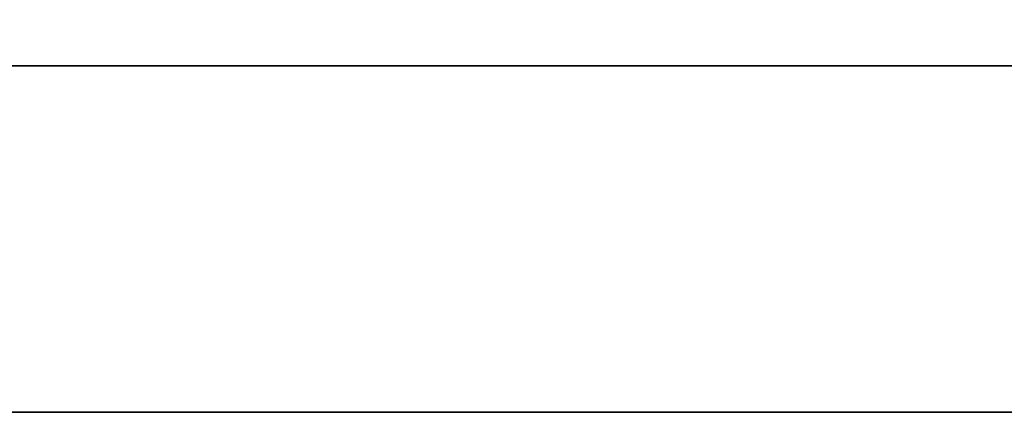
# Model space of a CAD drawing. Extents: x 413.3 to 457.5, y 5047.8 to 5050.
# Tile 175 of 256: x 423.42243 to 423.44064, y 5047.92816 to 5047.93541. Entities that reach past the tile are written whole.
import ezdxf

# ---------------------------------------------------------------- set-up
doc = ezdxf.new("R2010")
doc.units = 0
doc.header["$LTSCALE"] = 150
doc.header["$MEASUREMENT"] = 0
doc.layers.add('3DFACE_BOLT', color=7, linetype='CONTINUOUS')
doc.layers.add('3DFACE_SHAPE', color=7, linetype='CONTINUOUS')

msp = doc.modelspace()

# ---------------------------------------------------------------- linework, layer by layer
at = {"layer": '3DFACE_BOLT', "color": 1}
for points, invisible_edges in [([(423.418464, 5047.944559, -0.135), (423.425152, 5047.944559, -0.146583), (423.418464, 5047.934559, -0.135)], 14), ([(423.418464, 5047.934559, -0.135), (423.425152, 5047.944559, -0.146583), (423.425152, 5047.934559, -0.146583)], 3), ([(423.425152, 5047.944559, -0.123417), (423.418464, 5047.944559, -0.135), (423.425152, 5047.934559, -0.123417)], 14), ([(423.425152, 5047.934559, -0.123417), (423.418464, 5047.944559, -0.135), (423.418464, 5047.934559, -0.135)], 3), ([(423.418464, 5047.944559, -0.065), (423.425152, 5047.944559, -0.076583), (423.418464, 5047.934559, -0.065)], 14), ([(423.418464, 5047.934559, -0.065), (423.425152, 5047.944559, -0.076583), (423.425152, 5047.934559, -0.076583)], 3), ([(423.425152, 5047.944559, -0.053417), (423.418464, 5047.944559, -0.065), (423.425152, 5047.934559, -0.053417)], 14), ([(423.425152, 5047.934559, -0.053417), (423.418464, 5047.944559, -0.065), (423.418464, 5047.934559, -0.065)], 3), ([(423.425152, 5047.944559, -0.146583), (423.438527, 5047.944559, -0.146583), (423.425152, 5047.934559, -0.146583)], 14), ([(423.425152, 5047.934559, -0.146583), (423.438527, 5047.944559, -0.146583), (423.438527, 5047.934559, -0.146583)], 3), ([(423.438527, 5047.944559, -0.123417), (423.425152, 5047.944559, -0.123417), (423.438527, 5047.934559, -0.123417)], 14), ([(423.438527, 5047.934559, -0.123417), (423.425152, 5047.944559, -0.123417), (423.425152, 5047.934559, -0.123417)], 3), ([(423.425152, 5047.944559, -0.076583), (423.438527, 5047.944559, -0.076583), (423.425152, 5047.934559, -0.076583)], 14), ([(423.425152, 5047.934559, -0.076583), (423.438527, 5047.944559, -0.076583), (423.438527, 5047.934559, -0.076583)], 3), ([(423.438527, 5047.944559, -0.053417), (423.425152, 5047.944559, -0.053417), (423.438527, 5047.934559, -0.053417)], 14), ([(423.438527, 5047.934559, -0.053417), (423.425152, 5047.944559, -0.053417), (423.425152, 5047.934559, -0.053417)], 3), ([(423.438527, 5047.944559, -0.146583), (423.445214, 5047.944559, -0.135), (423.438527, 5047.934559, -0.146583)], 14), ([(423.438527, 5047.934559, -0.146583), (423.445214, 5047.944559, -0.135), (423.445214, 5047.934559, -0.135)], 3), ([(423.445214, 5047.944559, -0.135), (423.438527, 5047.944559, -0.123417), (423.445214, 5047.934559, -0.135)], 14), ([(423.445214, 5047.934559, -0.135), (423.438527, 5047.944559, -0.123417), (423.438527, 5047.934559, -0.123417)], 3), ([(423.438527, 5047.944559, -0.076583), (423.445214, 5047.944559, -0.065), (423.438527, 5047.934559, -0.076583)], 14), ([(423.438527, 5047.934559, -0.076583), (423.445214, 5047.944559, -0.065), (423.445214, 5047.934559, -0.065)], 3), ([(423.445214, 5047.944559, -0.065), (423.438527, 5047.944559, -0.053417), (423.445214, 5047.934559, -0.065)], 14), ([(423.445214, 5047.934559, -0.065), (423.438527, 5047.944559, -0.053417), (423.438527, 5047.934559, -0.053417)], 3), ([(423.418464, 5047.934559, -0.135), (423.425152, 5047.934559, -0.146583), (423.425152, 5047.934559, -0.123417)], 2), ([(423.418464, 5047.934559, -0.065), (423.425152, 5047.934559, -0.076583), (423.425152, 5047.934559, -0.053417)], 2), ([(423.423839, 5047.934559, -0.135), (423.424231, 5047.934559, -0.137472), (423.423839, 5047.884559, -0.135)], 14), ([(423.423839, 5047.884559, -0.135), (423.424231, 5047.934559, -0.137472), (423.424231, 5047.884559, -0.137472)], 3), ([(423.424231, 5047.934559, -0.132528), (423.423839, 5047.934559, -0.135), (423.424231, 5047.884559, -0.132528)], 14), ([(423.424231, 5047.884559, -0.132528), (423.423839, 5047.934559, -0.135), (423.423839, 5047.884559, -0.135)], 3), ([(423.423839, 5047.934559, -0.135), (423.424231, 5047.934559, -0.132528), (423.424231, 5047.934559, -0.137472)], 2), ([(423.423839, 5047.934559, -0.065), (423.424231, 5047.934559, -0.067472), (423.423839, 5047.884559, -0.065)], 14), ([(423.423839, 5047.884559, -0.065), (423.424231, 5047.934559, -0.067472), (423.424231, 5047.884559, -0.067472)], 3), ([(423.424231, 5047.934559, -0.062528), (423.423839, 5047.934559, -0.065), (423.424231, 5047.884559, -0.062528)], 14), ([(423.424231, 5047.884559, -0.062528), (423.423839, 5047.934559, -0.065), (423.423839, 5047.884559, -0.065)], 3), ([(423.423839, 5047.934559, -0.065), (423.424231, 5047.934559, -0.062528), (423.424231, 5047.934559, -0.067472)], 2), ([(423.424231, 5047.934559, -0.137472), (423.425367, 5047.934559, -0.139702), (423.424231, 5047.884559, -0.137472)], 14), ([(423.424231, 5047.884559, -0.137472), (423.425367, 5047.934559, -0.139702), (423.425367, 5047.884559, -0.139702)], 3), ([(423.425367, 5047.934559, -0.130298), (423.424231, 5047.934559, -0.132528), (423.425367, 5047.884559, -0.130298)], 14), ([(423.425367, 5047.884559, -0.130298), (423.424231, 5047.934559, -0.132528), (423.424231, 5047.884559, -0.132528)], 3), ([(423.424231, 5047.934559, -0.132528), (423.425367, 5047.934559, -0.130298), (423.424231, 5047.934559, -0.137472)], 14), ([(423.424231, 5047.934559, -0.137472), (423.425367, 5047.934559, -0.130298), (423.425367, 5047.934559, -0.139702)], 3), ([(423.424231, 5047.934559, -0.067472), (423.425367, 5047.934559, -0.069702), (423.424231, 5047.884559, -0.067472)], 14), ([(423.424231, 5047.884559, -0.067472), (423.425367, 5047.934559, -0.069702), (423.425367, 5047.884559, -0.069702)], 3), ([(423.425367, 5047.934559, -0.060298), (423.424231, 5047.934559, -0.062528), (423.425367, 5047.884559, -0.060298)], 14), ([(423.425367, 5047.884559, -0.060298), (423.424231, 5047.934559, -0.062528), (423.424231, 5047.884559, -0.062528)], 3), ([(423.424231, 5047.934559, -0.062528), (423.425367, 5047.934559, -0.060298), (423.424231, 5047.934559, -0.067472)], 14), ([(423.424231, 5047.934559, -0.067472), (423.425367, 5047.934559, -0.060298), (423.425367, 5047.934559, -0.069702)], 3), ([(423.425152, 5047.934559, -0.146583), (423.438527, 5047.934559, -0.146583), (423.425152, 5047.934559, -0.123417)], 14), ([(423.425152, 5047.934559, -0.123417), (423.438527, 5047.934559, -0.146583), (423.438527, 5047.934559, -0.123417)], 3), ([(423.425152, 5047.934559, -0.076583), (423.438527, 5047.934559, -0.076583), (423.425152, 5047.934559, -0.053417)], 14), ([(423.425152, 5047.934559, -0.053417), (423.438527, 5047.934559, -0.076583), (423.438527, 5047.934559, -0.053417)], 3), ([(423.425367, 5047.934559, -0.139702), (423.427137, 5047.934559, -0.141472), (423.425367, 5047.884559, -0.139702)], 14), ([(423.425367, 5047.884559, -0.139702), (423.427137, 5047.934559, -0.141472), (423.427137, 5047.884559, -0.141472)], 3), ([(423.427137, 5047.934559, -0.128528), (423.425367, 5047.934559, -0.130298), (423.427137, 5047.884559, -0.128528)], 14), ([(423.427137, 5047.884559, -0.128528), (423.425367, 5047.934559, -0.130298), (423.425367, 5047.884559, -0.130298)], 3), ([(423.425367, 5047.934559, -0.130298), (423.427137, 5047.934559, -0.128528), (423.425367, 5047.934559, -0.139702)], 14), ([(423.425367, 5047.934559, -0.139702), (423.427137, 5047.934559, -0.128528), (423.427137, 5047.934559, -0.141472)], 3), ([(423.425367, 5047.934559, -0.069702), (423.427137, 5047.934559, -0.071472), (423.425367, 5047.884559, -0.069702)], 14), ([(423.425367, 5047.884559, -0.069702), (423.427137, 5047.934559, -0.071472), (423.427137, 5047.884559, -0.071472)], 3), ([(423.427137, 5047.934559, -0.058528), (423.425367, 5047.934559, -0.060298), (423.427137, 5047.884559, -0.058528)], 14), ([(423.427137, 5047.884559, -0.058528), (423.425367, 5047.934559, -0.060298), (423.425367, 5047.884559, -0.060298)], 3), ([(423.425367, 5047.934559, -0.060298), (423.427137, 5047.934559, -0.058528), (423.425367, 5047.934559, -0.069702)], 14), ([(423.425367, 5047.934559, -0.069702), (423.427137, 5047.934559, -0.058528), (423.427137, 5047.934559, -0.071472)], 3), ([(423.427137, 5047.934559, -0.141472), (423.429367, 5047.934559, -0.142608), (423.427137, 5047.884559, -0.141472)], 14), ([(423.427137, 5047.884559, -0.141472), (423.429367, 5047.934559, -0.142608), (423.429367, 5047.884559, -0.142608)], 3), ([(423.429367, 5047.934559, -0.127392), (423.427137, 5047.934559, -0.128528), (423.429367, 5047.884559, -0.127392)], 14), ([(423.429367, 5047.884559, -0.127392), (423.427137, 5047.934559, -0.128528), (423.427137, 5047.884559, -0.128528)], 3), ([(423.427137, 5047.934559, -0.128528), (423.429367, 5047.934559, -0.127392), (423.427137, 5047.934559, -0.141472)], 14), ([(423.427137, 5047.934559, -0.141472), (423.429367, 5047.934559, -0.127392), (423.429367, 5047.934559, -0.142608)], 3), ([(423.427137, 5047.934559, -0.071472), (423.429367, 5047.934559, -0.072608), (423.427137, 5047.884559, -0.071472)], 14), ([(423.427137, 5047.884559, -0.071472), (423.429367, 5047.934559, -0.072608), (423.429367, 5047.884559, -0.072608)], 3), ([(423.429367, 5047.934559, -0.057392), (423.427137, 5047.934559, -0.058528), (423.429367, 5047.884559, -0.057392)], 14), ([(423.429367, 5047.884559, -0.057392), (423.427137, 5047.934559, -0.058528), (423.427137, 5047.884559, -0.058528)], 3), ([(423.427137, 5047.934559, -0.058528), (423.429367, 5047.934559, -0.057392), (423.427137, 5047.934559, -0.071472)], 14), ([(423.427137, 5047.934559, -0.071472), (423.429367, 5047.934559, -0.057392), (423.429367, 5047.934559, -0.072608)], 3), ([(423.429367, 5047.934559, -0.142608), (423.431839, 5047.934559, -0.143), (423.429367, 5047.884559, -0.142608)], 14), ([(423.429367, 5047.884559, -0.142608), (423.431839, 5047.934559, -0.143), (423.431839, 5047.884559, -0.143)], 3), ([(423.431839, 5047.934559, -0.127), (423.429367, 5047.934559, -0.127392), (423.431839, 5047.884559, -0.127)], 14), ([(423.431839, 5047.884559, -0.127), (423.429367, 5047.934559, -0.127392), (423.429367, 5047.884559, -0.127392)], 3), ([(423.429367, 5047.934559, -0.127392), (423.431839, 5047.934559, -0.127), (423.429367, 5047.934559, -0.142608)], 14), ([(423.429367, 5047.934559, -0.142608), (423.431839, 5047.934559, -0.127), (423.431839, 5047.934559, -0.143)], 3), ([(423.429367, 5047.934559, -0.072608), (423.431839, 5047.934559, -0.073), (423.429367, 5047.884559, -0.072608)], 14), ([(423.429367, 5047.884559, -0.072608), (423.431839, 5047.934559, -0.073), (423.431839, 5047.884559, -0.073)], 3), ([(423.431839, 5047.934559, -0.057), (423.429367, 5047.934559, -0.057392), (423.431839, 5047.884559, -0.057)], 14), ([(423.431839, 5047.884559, -0.057), (423.429367, 5047.934559, -0.057392), (423.429367, 5047.884559, -0.057392)], 3), ([(423.429367, 5047.934559, -0.057392), (423.431839, 5047.934559, -0.057), (423.429367, 5047.934559, -0.072608)], 14), ([(423.429367, 5047.934559, -0.072608), (423.431839, 5047.934559, -0.057), (423.431839, 5047.934559, -0.073)], 3), ([(423.431839, 5047.934559, -0.143), (423.434312, 5047.934559, -0.142608), (423.431839, 5047.884559, -0.143)], 14), ([(423.431839, 5047.884559, -0.143), (423.434312, 5047.934559, -0.142608), (423.434312, 5047.884559, -0.142608)], 3), ([(423.434312, 5047.934559, -0.127392), (423.431839, 5047.934559, -0.127), (423.434312, 5047.884559, -0.127392)], 14), ([(423.434312, 5047.884559, -0.127392), (423.431839, 5047.934559, -0.127), (423.431839, 5047.884559, -0.127)], 3), ([(423.431839, 5047.934559, -0.127), (423.434312, 5047.934559, -0.127392), (423.431839, 5047.934559, -0.143)], 14), ([(423.431839, 5047.934559, -0.143), (423.434312, 5047.934559, -0.127392), (423.434312, 5047.934559, -0.142608)], 3), ([(423.431839, 5047.934559, -0.073), (423.434312, 5047.934559, -0.072608), (423.431839, 5047.884559, -0.073)], 14), ([(423.431839, 5047.884559, -0.073), (423.434312, 5047.934559, -0.072608), (423.434312, 5047.884559, -0.072608)], 3), ([(423.434312, 5047.934559, -0.057392), (423.431839, 5047.934559, -0.057), (423.434312, 5047.884559, -0.057392)], 14), ([(423.434312, 5047.884559, -0.057392), (423.431839, 5047.934559, -0.057), (423.431839, 5047.884559, -0.057)], 3), ([(423.431839, 5047.934559, -0.057), (423.434312, 5047.934559, -0.057392), (423.431839, 5047.934559, -0.073)], 14), ([(423.431839, 5047.934559, -0.073), (423.434312, 5047.934559, -0.057392), (423.434312, 5047.934559, -0.072608)], 3), ([(423.434312, 5047.934559, -0.142608), (423.436542, 5047.934559, -0.141472), (423.434312, 5047.884559, -0.142608)], 14), ([(423.434312, 5047.884559, -0.142608), (423.436542, 5047.934559, -0.141472), (423.436542, 5047.884559, -0.141472)], 3), ([(423.436542, 5047.934559, -0.128528), (423.434312, 5047.934559, -0.127392), (423.436542, 5047.884559, -0.128528)], 14), ([(423.436542, 5047.884559, -0.128528), (423.434312, 5047.934559, -0.127392), (423.434312, 5047.884559, -0.127392)], 3), ([(423.434312, 5047.934559, -0.127392), (423.436542, 5047.934559, -0.128528), (423.434312, 5047.934559, -0.142608)], 14), ([(423.434312, 5047.934559, -0.142608), (423.436542, 5047.934559, -0.128528), (423.436542, 5047.934559, -0.141472)], 3), ([(423.434312, 5047.934559, -0.072608), (423.436542, 5047.934559, -0.071472), (423.434312, 5047.884559, -0.072608)], 14), ([(423.434312, 5047.884559, -0.072608), (423.436542, 5047.934559, -0.071472), (423.436542, 5047.884559, -0.071472)], 3), ([(423.436542, 5047.934559, -0.058528), (423.434312, 5047.934559, -0.057392), (423.436542, 5047.884559, -0.058528)], 14), ([(423.436542, 5047.884559, -0.058528), (423.434312, 5047.934559, -0.057392), (423.434312, 5047.884559, -0.057392)], 3), ([(423.434312, 5047.934559, -0.057392), (423.436542, 5047.934559, -0.058528), (423.434312, 5047.934559, -0.072608)], 14), ([(423.434312, 5047.934559, -0.072608), (423.436542, 5047.934559, -0.058528), (423.436542, 5047.934559, -0.071472)], 3), ([(423.436542, 5047.934559, -0.141472), (423.438312, 5047.934559, -0.139702), (423.436542, 5047.884559, -0.141472)], 14), ([(423.436542, 5047.884559, -0.141472), (423.438312, 5047.934559, -0.139702), (423.438312, 5047.884559, -0.139702)], 3), ([(423.438312, 5047.934559, -0.130298), (423.436542, 5047.934559, -0.128528), (423.438312, 5047.884559, -0.130298)], 14), ([(423.438312, 5047.884559, -0.130298), (423.436542, 5047.934559, -0.128528), (423.436542, 5047.884559, -0.128528)], 3), ([(423.436542, 5047.934559, -0.128528), (423.438312, 5047.934559, -0.130298), (423.436542, 5047.934559, -0.141472)], 14), ([(423.436542, 5047.934559, -0.141472), (423.438312, 5047.934559, -0.130298), (423.438312, 5047.934559, -0.139702)], 3), ([(423.436542, 5047.934559, -0.071472), (423.438312, 5047.934559, -0.069702), (423.436542, 5047.884559, -0.071472)], 14), ([(423.436542, 5047.884559, -0.071472), (423.438312, 5047.934559, -0.069702), (423.438312, 5047.884559, -0.069702)], 3), ([(423.438312, 5047.934559, -0.060298), (423.436542, 5047.934559, -0.058528), (423.438312, 5047.884559, -0.060298)], 14), ([(423.438312, 5047.884559, -0.060298), (423.436542, 5047.934559, -0.058528), (423.436542, 5047.884559, -0.058528)], 3), ([(423.436542, 5047.934559, -0.058528), (423.438312, 5047.934559, -0.060298), (423.436542, 5047.934559, -0.071472)], 14), ([(423.436542, 5047.934559, -0.071472), (423.438312, 5047.934559, -0.060298), (423.438312, 5047.934559, -0.069702)], 3), ([(423.438312, 5047.934559, -0.139702), (423.439448, 5047.934559, -0.137472), (423.438312, 5047.884559, -0.139702)], 14), ([(423.438312, 5047.884559, -0.139702), (423.439448, 5047.934559, -0.137472), (423.439448, 5047.884559, -0.137472)], 3), ([(423.439448, 5047.934559, -0.132528), (423.438312, 5047.934559, -0.130298), (423.439448, 5047.884559, -0.132528)], 14), ([(423.439448, 5047.884559, -0.132528), (423.438312, 5047.934559, -0.130298), (423.438312, 5047.884559, -0.130298)], 3), ([(423.438312, 5047.934559, -0.130298), (423.439448, 5047.934559, -0.132528), (423.438312, 5047.934559, -0.139702)], 14), ([(423.438312, 5047.934559, -0.139702), (423.439448, 5047.934559, -0.132528), (423.439448, 5047.934559, -0.137472)], 3), ([(423.438312, 5047.934559, -0.069702), (423.439448, 5047.934559, -0.067472), (423.438312, 5047.884559, -0.069702)], 14), ([(423.438312, 5047.884559, -0.069702), (423.439448, 5047.934559, -0.067472), (423.439448, 5047.884559, -0.067472)], 3), ([(423.439448, 5047.934559, -0.062528), (423.438312, 5047.934559, -0.060298), (423.439448, 5047.884559, -0.062528)], 14), ([(423.439448, 5047.884559, -0.062528), (423.438312, 5047.934559, -0.060298), (423.438312, 5047.884559, -0.060298)], 3), ([(423.438312, 5047.934559, -0.060298), (423.439448, 5047.934559, -0.062528), (423.438312, 5047.934559, -0.069702)], 14), ([(423.438312, 5047.934559, -0.069702), (423.439448, 5047.934559, -0.062528), (423.439448, 5047.934559, -0.067472)], 3), ([(423.438527, 5047.934559, -0.146583), (423.445214, 5047.934559, -0.135), (423.438527, 5047.934559, -0.123417)], 12), ([(423.438527, 5047.934559, -0.076583), (423.445214, 5047.934559, -0.065), (423.438527, 5047.934559, -0.053417)], 12), ([(423.439448, 5047.934559, -0.137472), (423.439839, 5047.934559, -0.135), (423.439448, 5047.884559, -0.137472)], 14), ([(423.439448, 5047.884559, -0.137472), (423.439839, 5047.934559, -0.135), (423.439839, 5047.884559, -0.135)], 3), ([(423.439839, 5047.934559, -0.135), (423.439448, 5047.934559, -0.132528), (423.439839, 5047.884559, -0.135)], 14), ([(423.439839, 5047.884559, -0.135), (423.439448, 5047.934559, -0.132528), (423.439448, 5047.884559, -0.132528)], 3), ([(423.439448, 5047.934559, -0.132528), (423.439839, 5047.934559, -0.135), (423.439448, 5047.934559, -0.137472)], 12), ([(423.439448, 5047.934559, -0.067472), (423.439839, 5047.934559, -0.065), (423.439448, 5047.884559, -0.067472)], 14), ([(423.439448, 5047.884559, -0.067472), (423.439839, 5047.934559, -0.065), (423.439839, 5047.884559, -0.065)], 3), ([(423.439839, 5047.934559, -0.065), (423.439448, 5047.934559, -0.062528), (423.439839, 5047.884559, -0.065)], 14), ([(423.439839, 5047.884559, -0.065), (423.439448, 5047.934559, -0.062528), (423.439448, 5047.884559, -0.062528)], 3), ([(423.439448, 5047.934559, -0.062528), (423.439839, 5047.934559, -0.065), (423.439448, 5047.934559, -0.067472)], 12)]:
    msp.add_3dface(points, dxfattribs=dict(at, invisible_edges=invisible_edges))
at = {"layer": '3DFACE_SHAPE', "color": 13}
for points, invisible_edges in [([(423.468689, 5050.024866), (423.26869, 5050.025153), (423.26554, 5047.825153)], 12), ([(423.26554, 5047.825153, -0.2), (423.26869, 5050.025153, -0.2), (423.465539, 5047.824866, -0.2)], 2), ([(423.26869, 5050.025153, -0.2), (423.468689, 5050.024866, -0.2), (423.465539, 5047.824866, -0.2)], 12), ([(423.368689, 5047.825005, -0.0095), (423.371839, 5050.025005, -0.0095), (423.465539, 5047.824866, -0.0095)], 2), ([(423.468689, 5050.024866, -0.1905), (423.371839, 5050.025005, -0.1905), (423.368689, 5047.825005, -0.1905)], 12), ([(423.371839, 5050.025005, -0.0095), (423.468689, 5050.024866, -0.0095), (423.465539, 5047.824866, -0.0095)], 12), ([(423.465539, 5047.824866), (423.468689, 5050.024866), (423.26554, 5047.825153)], 2), ([(423.465539, 5047.824866, -0.1905), (423.468689, 5050.024866, -0.1905), (423.368689, 5047.825005, -0.1905)], 2), ([(423.473839, 5047.928159, -0.03), (423.378239, 5047.934559, -0.03), (423.371839, 5047.928159, -0.03)], 3), ([(423.378239, 5047.934559, -0.17), (423.473839, 5047.928159, -0.17), (423.371839, 5047.928159, -0.17)], 13), ([(423.431839, 5047.934559, -0.03), (423.425829, 5047.934559, -0.05899), (423.378239, 5047.934559, -0.03)], 15), ([(423.425829, 5047.934559, -0.05899), (423.423339, 5047.934559, -0.065), (423.378239, 5047.934559, -0.03)], 14), ([(423.378239, 5047.934559, -0.03), (423.423339, 5047.934559, -0.065), (423.425829, 5047.934559, -0.07101)], 13), ([(423.425829, 5047.934559, -0.07101), (423.423339, 5047.934559, -0.135), (423.378239, 5047.934559, -0.03)], 15), ([(423.423339, 5047.934559, -0.135), (423.425829, 5047.934559, -0.14101), (423.378239, 5047.934559, -0.03)], 14), ([(423.378239, 5047.934559, -0.03), (423.425829, 5047.934559, -0.14101), (423.378239, 5047.934559, -0.17)], 3), ([(423.425829, 5047.934559, -0.14101), (423.473839, 5047.934559, -0.17), (423.378239, 5047.934559, -0.17)], 13), ([(423.431839, 5047.934559, -0.03), (423.378239, 5047.934559, -0.03), (423.473839, 5047.928159, -0.03)], 14), ([(423.378239, 5047.934559, -0.17), (423.473839, 5047.934559, -0.17), (423.473839, 5047.928159, -0.17)], 12), ([(423.425829, 5047.934559, -0.12899), (423.423339, 5047.934559, -0.135), (423.425829, 5047.934559, -0.07101)], 14), ([(423.425829, 5047.934559, -0.05899), (423.425829, 5047.928159, -0.05899), (423.423339, 5047.934559, -0.065)], 3), ([(423.425829, 5047.928159, -0.05899), (423.423339, 5047.928159, -0.065), (423.423339, 5047.934559, -0.065)], 14), ([(423.423339, 5047.934559, -0.065), (423.423339, 5047.928159, -0.065), (423.425829, 5047.934559, -0.07101)], 3), ([(423.423339, 5047.928159, -0.065), (423.425829, 5047.928159, -0.07101), (423.425829, 5047.934559, -0.07101)], 14), ([(423.425829, 5047.934559, -0.12899), (423.425829, 5047.928159, -0.12899), (423.423339, 5047.934559, -0.135)], 3), ([(423.425829, 5047.928159, -0.12899), (423.423339, 5047.928159, -0.135), (423.423339, 5047.934559, -0.135)], 14), ([(423.423339, 5047.934559, -0.135), (423.423339, 5047.928159, -0.135), (423.425829, 5047.934559, -0.14101)], 3), ([(423.423339, 5047.928159, -0.135), (423.425829, 5047.928159, -0.14101), (423.425829, 5047.934559, -0.14101)], 14), ([(423.431839, 5047.934559, -0.0565), (423.425829, 5047.934559, -0.05899), (423.431839, 5047.934559, -0.03)], 14), ([(423.431839, 5047.934559, -0.1265), (423.425829, 5047.934559, -0.12899), (423.431839, 5047.934559, -0.0735)], 14), ([(423.431839, 5047.934559, -0.0735), (423.425829, 5047.934559, -0.12899), (423.425829, 5047.934559, -0.07101)], 15), ([(423.425829, 5047.934559, -0.14101), (423.431839, 5047.934559, -0.1435), (423.473839, 5047.934559, -0.17)], 14), ([(423.425829, 5047.934559, -0.07101), (423.425829, 5047.928159, -0.07101), (423.431839, 5047.934559, -0.0735)], 3), ([(423.425829, 5047.928159, -0.07101), (423.431839, 5047.928159, -0.0735), (423.431839, 5047.934559, -0.0735)], 14), ([(423.431839, 5047.934559, -0.0565), (423.431839, 5047.928159, -0.0565), (423.425829, 5047.934559, -0.05899)], 3), ([(423.431839, 5047.928159, -0.0565), (423.425829, 5047.928159, -0.05899), (423.425829, 5047.934559, -0.05899)], 14), ([(423.425829, 5047.934559, -0.14101), (423.425829, 5047.928159, -0.14101), (423.431839, 5047.934559, -0.1435)], 3), ([(423.425829, 5047.928159, -0.14101), (423.431839, 5047.928159, -0.1435), (423.431839, 5047.934559, -0.1435)], 14), ([(423.431839, 5047.934559, -0.1265), (423.431839, 5047.928159, -0.1265), (423.425829, 5047.934559, -0.12899)], 3), ([(423.431839, 5047.928159, -0.1265), (423.425829, 5047.928159, -0.12899), (423.425829, 5047.934559, -0.12899)], 14), ([(423.431839, 5047.934559, -0.1435), (423.43785, 5047.934559, -0.14101), (423.473839, 5047.934559, -0.17)], 14), ([(423.473839, 5047.934559, -0.03), (423.43785, 5047.934559, -0.05899), (423.431839, 5047.934559, -0.03)], 3), ([(423.43785, 5047.934559, -0.05899), (423.431839, 5047.934559, -0.0565), (423.431839, 5047.934559, -0.03)], 14), ([(423.43785, 5047.934559, -0.12899), (423.431839, 5047.934559, -0.1265), (423.43785, 5047.934559, -0.07101)], 14), ([(423.431839, 5047.934559, -0.1265), (423.431839, 5047.934559, -0.0735), (423.43785, 5047.934559, -0.07101)], 13), ([(423.431839, 5047.934559, -0.0735), (423.431839, 5047.928159, -0.0735), (423.43785, 5047.934559, -0.07101)], 3), ([(423.431839, 5047.928159, -0.0735), (423.43785, 5047.928159, -0.07101), (423.43785, 5047.934559, -0.07101)], 14), ([(423.43785, 5047.934559, -0.05899), (423.43785, 5047.928159, -0.05899), (423.431839, 5047.934559, -0.0565)], 3), ([(423.43785, 5047.928159, -0.05899), (423.431839, 5047.928159, -0.0565), (423.431839, 5047.934559, -0.0565)], 14), ([(423.431839, 5047.934559, -0.1435), (423.431839, 5047.928159, -0.1435), (423.43785, 5047.934559, -0.14101)], 3), ([(423.431839, 5047.928159, -0.1435), (423.43785, 5047.928159, -0.14101), (423.43785, 5047.934559, -0.14101)], 14), ([(423.43785, 5047.934559, -0.12899), (423.43785, 5047.928159, -0.12899), (423.431839, 5047.934559, -0.1265)], 3), ([(423.43785, 5047.928159, -0.12899), (423.431839, 5047.928159, -0.1265), (423.431839, 5047.934559, -0.1265)], 14), ([(423.473839, 5047.934559, -0.03), (423.431839, 5047.934559, -0.03), (423.473839, 5047.928159, -0.03)], 2), ([(423.473839, 5047.934559, -0.17), (423.43785, 5047.934559, -0.14101), (423.440339, 5047.934559, -0.135)], 13), ([(423.43785, 5047.934559, -0.07101), (423.440339, 5047.934559, -0.065), (423.43785, 5047.934559, -0.12899)], 14), ([(423.440339, 5047.934559, -0.065), (423.473839, 5047.934559, -0.17), (423.43785, 5047.934559, -0.12899)], 15), ([(423.43785, 5047.934559, -0.12899), (423.473839, 5047.934559, -0.17), (423.440339, 5047.934559, -0.135)], 3), ([(423.440339, 5047.934559, -0.065), (423.43785, 5047.934559, -0.05899), (423.473839, 5047.934559, -0.03)], 14), ([(423.43785, 5047.934559, -0.07101), (423.43785, 5047.928159, -0.07101), (423.440339, 5047.934559, -0.065)], 3), ([(423.43785, 5047.928159, -0.07101), (423.440339, 5047.928159, -0.065), (423.440339, 5047.934559, -0.065)], 14), ([(423.440339, 5047.934559, -0.065), (423.440339, 5047.928159, -0.065), (423.43785, 5047.934559, -0.05899)], 3), ([(423.440339, 5047.928159, -0.065), (423.43785, 5047.928159, -0.05899), (423.43785, 5047.934559, -0.05899)], 14), ([(423.43785, 5047.934559, -0.14101), (423.43785, 5047.928159, -0.14101), (423.440339, 5047.934559, -0.135)], 3), ([(423.43785, 5047.928159, -0.14101), (423.440339, 5047.928159, -0.135), (423.440339, 5047.934559, -0.135)], 14), ([(423.440339, 5047.934559, -0.135), (423.440339, 5047.928159, -0.135), (423.43785, 5047.934559, -0.12899)], 3), ([(423.440339, 5047.928159, -0.135), (423.43785, 5047.928159, -0.12899), (423.43785, 5047.934559, -0.12899)], 14), ([(423.473839, 5047.934559, -0.17), (423.440339, 5047.934559, -0.065), (423.473839, 5047.934559, -0.03)], 3), ([(423.423339, 5047.928159, -0.065), (423.425829, 5047.928159, -0.05899), (423.371839, 5047.928159, -0.065)], 14), ([(423.425829, 5047.928159, -0.05899), (423.431839, 5047.928159, -0.0565), (423.371839, 5047.928159, -0.065)], 14), ([(423.371839, 5047.928159, -0.065), (423.431839, 5047.928159, -0.0565), (423.371839, 5047.928159, -0.03)], 15), ([(423.431839, 5047.928159, -0.0565), (423.43785, 5047.928159, -0.05899), (423.371839, 5047.928159, -0.03)], 14), ([(423.371839, 5047.928159, -0.03), (423.43785, 5047.928159, -0.05899), (423.473839, 5047.928159, -0.03)], 3), ([(423.423339, 5047.928159, -0.065), (423.371839, 5047.928159, -0.065), (423.425829, 5047.928159, -0.12899)], 15), ([(423.425829, 5047.928159, -0.12899), (423.371839, 5047.928159, -0.065), (423.423339, 5047.928159, -0.135)], 3), ([(423.371839, 5047.928159, -0.065), (423.371839, 5047.928159, -0.135), (423.423339, 5047.928159, -0.135)], 14), ([(423.473839, 5047.928159, -0.17), (423.425829, 5047.928159, -0.14101), (423.371839, 5047.928159, -0.17)], 3), ([(423.371839, 5047.928159, -0.17), (423.425829, 5047.928159, -0.14101), (423.371839, 5047.928159, -0.135)], 3), ([(423.425829, 5047.928159, -0.14101), (423.423339, 5047.928159, -0.135), (423.371839, 5047.928159, -0.135)], 14), ([(423.425829, 5047.928159, -0.07101), (423.423339, 5047.928159, -0.065), (423.425829, 5047.928159, -0.12899)], 14), ([(423.425829, 5047.928159, -0.12899), (423.431839, 5047.928159, -0.1265), (423.425829, 5047.928159, -0.07101)], 14), ([(423.431839, 5047.928159, -0.1265), (423.431839, 5047.928159, -0.0735), (423.425829, 5047.928159, -0.07101)], 13), ([(423.473839, 5047.928159, -0.17), (423.431839, 5047.928159, -0.1435), (423.425829, 5047.928159, -0.14101)], 13), ([(423.43785, 5047.928159, -0.07101), (423.431839, 5047.928159, -0.0735), (423.43785, 5047.928159, -0.12899)], 14), ([(423.431839, 5047.928159, -0.0735), (423.431839, 5047.928159, -0.1265), (423.43785, 5047.928159, -0.12899)], 13), ([(423.43785, 5047.928159, -0.14101), (423.431839, 5047.928159, -0.1435), (423.473839, 5047.928159, -0.17)], 14), ([(423.43785, 5047.928159, -0.05899), (423.440339, 5047.928159, -0.065), (423.473839, 5047.928159, -0.03)], 14), ([(423.43785, 5047.928159, -0.12899), (423.440339, 5047.928159, -0.135), (423.43785, 5047.928159, -0.07101)], 14), ([(423.440339, 5047.928159, -0.135), (423.473839, 5047.928159, -0.17), (423.43785, 5047.928159, -0.07101)], 15), ([(423.43785, 5047.928159, -0.07101), (423.473839, 5047.928159, -0.17), (423.440339, 5047.928159, -0.065)], 3), ([(423.440339, 5047.928159, -0.135), (423.43785, 5047.928159, -0.14101), (423.473839, 5047.928159, -0.17)], 14), ([(423.473839, 5047.928159, -0.17), (423.473839, 5047.928159, -0.03), (423.440339, 5047.928159, -0.065)], 14)]:
    msp.add_3dface(points, dxfattribs=dict(at, invisible_edges=invisible_edges))

doc.saveas('drawing.dxf')
